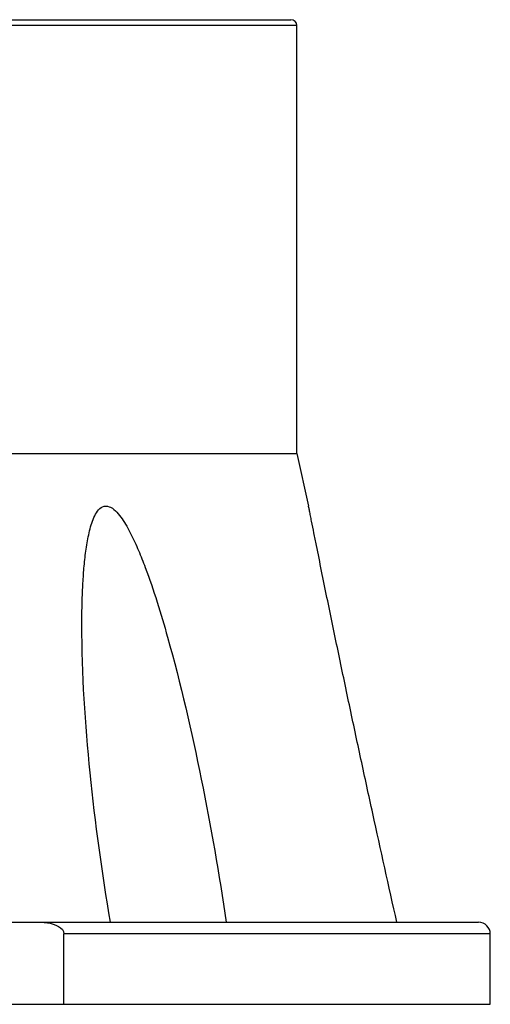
# Model space of a CAD drawing. Header units: millimetres. Extents: x 12 to 2508, y 25 to 1770.
# Tile 10 of 56: x 1624 to 1664, y 400 to 484. Entities that reach past the tile are written whole.
import ezdxf

# ---------------------------------------------------------------- set-up
doc = ezdxf.new("R2010")
doc.units = ezdxf.units.MM
doc.layers.add('FLANGE_B_PBL19', color=7, linetype='Continuous')
doc.layers.add('new_view_6_VBL0', color=7, linetype='Continuous')

# ---------------------------------------------------------------- blocks, each defined once
blk = doc.blocks.new('FLANGE_B_PBL19', base_point=(2230.017, 719.596))
at = {"layer": 'FLANGE_B_PBL19', "color": 7}
for p, q in [((2172.517, 761.596), (2287.517, 761.596)), ((2288.017, 724.596), (2288.017, 761.096)), ((2255.634, 724.596), (2288.017, 724.596)), ((2288.017, 724.596), (2289.017, 720.102)), ((2254.517, 684.596), (2303.517, 684.596)), ((2268.152, 677.596), (2268.152, 683.596)), ((2304.517, 677.596), (2304.517, 683.596)), ((2155.517, 677.596), (2304.517, 677.596))]:
    blk.add_line(p, q, dxfattribs=at)
at = {"layer": 'FLANGE_B_PBL19', "color": 2}
for p, q in [((2288.017, 761.096), (2255.276, 761.096)), ((2304.517, 683.596), (2268.152, 683.596))]:
    blk.add_line(p, q, dxfattribs=at)
at = {"layer": 'FLANGE_B_PBL19', "color": 7}
for centre, radius in [((2287.517, 761.096), 0.5), ((2303.517, 683.596), 1)]:
    blk.add_arc(centre, radius, 0, 90, dxfattribs=at)
for points, knots in [([(2269.686, 709.987), (2269.686, 710.981), (2269.712, 712.468), (2269.827, 714.437), (2269.964, 715.887), (2270.138, 717.073), (2270.336, 717.993), (2270.52, 718.649), (2270.76, 719.26), (2271.066, 719.786), (2271.562, 720.167), (2272.201, 720.027), (2272.686, 719.58), (2273.126, 719.018), (2273.519, 718.383), (2273.999, 717.485), (2274.529, 716.313), (2275.289, 714.385), (2276.12, 711.921), (2277.885, 705.938), (2279.965, 696.839), (2281.399, 688.679), (2282, 684.596)], [0, 0, 0, 0, 0.061865, 0.09247, 0.122733, 0.152456, 0.167, 0.181202, 0.194867, 0.207634, 0.219093, 0.230786, 0.244605, 0.259619, 0.275163, 0.290969, 0.322956, 0.35518, 0.419878, 0.484668, 0.743238, 1, 1, 1, 1]), ([(2296.552, 684.596), (2295.855, 687.688), (2294.825, 692.327), (2293.484, 698.511), (2292.497, 703.135), (2291.692, 706.977), (2291.057, 710.033), (2290.591, 712.302), (2290.135, 714.54), (2289.764, 716.373), (2289.479, 717.79), (2289.31, 718.63), (2289.188, 719.252), (2289.104, 719.641), (2289.064, 719.92), (2289.017, 720.06), (2289.018, 720.101)], [0, 0, 0, 0, 0.261963, 0.392706, 0.523062, 0.652733, 0.717136, 0.781064, 0.844217, 0.905891, 0.935613, 0.96373, 0.976632, 0.988036, 0.996609, 1, 1, 1, 1]), ([(2272.129, 684.596), (2271.404, 688.819), (2270.259, 697.255), (2269.686, 705.762), (2269.686, 709.987)], [0, 0, 0, 0, 0.503462, 1, 1, 1, 1]), ([(2266.159, 684.596), (2266.361, 684.596), (2267.072, 684.558), (2268.152, 684.159), (2268.152, 683.596)], [0, 0, 0, 0, 0.263579, 1, 1, 1, 1])]:
    blk.add_open_spline(points, degree=3, knots=knots, dxfattribs=at)
blk = doc.blocks.new('NEW_VIEW_6_VBL0', base_point=(2193.089, 1219.569))
at = {"layer": 'FLANGE_B_PBL19'}
blk.add_blockref('FLANGE_B_PBL19', (2230.017, 719.596), dxfattribs=at)

msp = doc.modelspace()

# ---------------------------------------------------------------- block references
at = {"layer": 'new_view_6_VBL0'}
msp.add_blockref('NEW_VIEW_6_VBL0', (1553.072, 942.186), dxfattribs=at)

doc.saveas('drawing.dxf')
